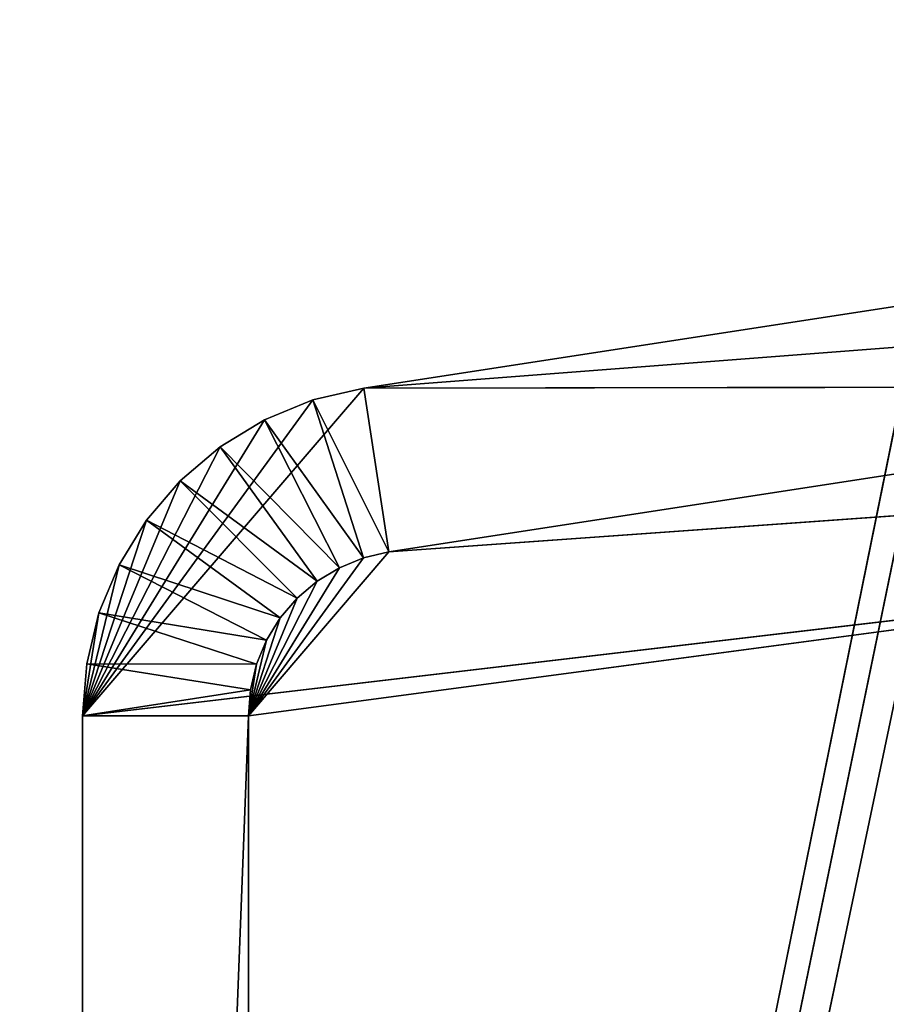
# Model space of a CAD drawing. Extents: x 226 to 378, y -30 to 313.
# Tile 122 of 256: x 272 to 279, y 67 to 74. Entities that reach past the tile are written whole.
import ezdxf

# ---------------------------------------------------------------- set-up
doc = ezdxf.new("R2010")
doc.units = 0
doc.header["$LTSCALE"] = 25.4
doc.layers.get('0').update_dxf_attribs({"color": 13, "linetype": 'CONTINUOUS'})
doc.layers.add('_NCL1_62', color=7, linetype='CONTINUOUS')
doc.layers.add('_NCL1_64', color=250, linetype='CONTINUOUS')

# ---------------------------------------------------------------- blocks, each defined once
blk = doc.blocks.new('EWON_2005CD_4005CD_COSY141')
at = {"color": 0}
for p, q in [((104.14, 243.8087, 309.88), (105.41, 276.8913, 309.88)), ((104.14, 243.8087, 309.88), (105.41, 276.8913, 309.88)), ((104.14, 243.8087, 309.88), (104.14, 276.8913, 309.88)), ((104.14, 243.8087, 309.88), (104.14, 276.8913, 309.88)), ((104.14, 243.8087, 309.88), (104.14, 276.8913, 298.45)), ((104.14, 243.8087, 298.45), (104.14, 276.8913, 298.45)), ((104.14, 243.8087, 309.88), (104.14, 276.8913, 298.45)), ((104.14, 243.8087, 298.45), (104.14, 276.8913, 298.45)), ((105.41, 276.8913, 309.88), (105.41, 243.8087, 309.88)), ((105.41, 276.8913, 309.88), (105.41, 243.8087, 309.88)), ((105.41, 276.8913, 309.88), (105.41, 243.8087, 297.18)), ((105.41, 276.8913, 309.88), (105.41, 243.8087, 297.18)), ((105.41, 276.8913, 297.18), (105.41, 243.8087, 297.18)), ((105.41, 276.8913, 297.18), (105.41, 243.8087, 297.18)), ((83.82, 241.2705, 297.18), (105.41, 243.8087, 297.18)), ((83.82, 241.2705, 297.18), (105.41, 243.8087, 297.18)), ((104.14, 243.8087, 298.45), (85.09, 241.2705, 298.45)), ((104.14, 243.8087, 298.45), (85.09, 241.2705, 298.45)), ((103.063, 242.5534, 298.45), (104.14, 243.8087, 298.45)), ((103.063, 242.5534, 298.45), (104.14, 243.8087, 298.45)), ((105.41, 243.8087, 297.18), (103.256, 241.2982, 297.18)), ((105.41, 243.8087, 297.18), (103.256, 241.2982, 297.18)), ((103.2576, 242.5993, 298.45), (104.14, 243.8087, 298.45)), ((103.2576, 242.5993, 298.45), (104.14, 243.8087, 298.45)), ((103.4426, 242.6751, 298.45), (104.14, 243.8087, 298.45)), ((103.4426, 242.6751, 298.45), (104.14, 243.8087, 298.45)), ((103.6134, 242.779, 298.45), (104.14, 243.8087, 298.45)), ((103.6134, 242.779, 298.45), (104.14, 243.8087, 298.45)), ((105.41, 243.8087, 297.18), (103.6451, 241.3899, 297.18)), ((105.41, 243.8087, 297.18), (103.6451, 241.3899, 297.18)), ((103.7658, 242.9084, 298.45), (104.14, 243.8087, 298.45)), ((103.7658, 242.9084, 298.45), (104.14, 243.8087, 298.45)), ((103.8959, 243.0601, 298.45), (104.14, 243.8087, 298.45)), ((103.8959, 243.0601, 298.45), (104.14, 243.8087, 298.45)), ((104.0007, 243.2304, 298.45), (104.14, 243.8087, 298.45)), ((104.0007, 243.2304, 298.45), (104.14, 243.8087, 298.45)), ((105.41, 243.8087, 297.18), (104.0151, 241.5415, 297.18)), ((105.41, 243.8087, 297.18), (104.0151, 241.5415, 297.18)), ((104.0774, 243.415, 298.45), (104.14, 243.8087, 298.45)), ((104.1243, 243.6094, 309.88), (105.41, 243.8087, 309.88)), ((104.1243, 243.6094, 309.88), (105.41, 243.8087, 309.88)), ((104.1243, 243.6094, 309.88), (104.14, 243.8087, 309.88)), ((104.1243, 243.6094, 309.88), (104.14, 243.8087, 309.88)), ((104.1243, 243.6094, 309.88), (104.14, 243.8087, 298.45)), ((104.1243, 243.6094, 309.88), (104.14, 243.8087, 298.45)), ((104.1243, 243.6094, 298.45), (104.14, 243.8087, 298.45)), ((105.41, 243.8087, 309.88), (104.14, 243.8087, 309.88)), ((105.41, 243.8087, 309.88), (104.14, 243.8087, 309.88)), ((104.14, 243.8087, 298.45), (104.14, 243.8087, 309.88)), ((104.14, 243.8087, 298.45), (104.14, 243.8087, 309.88)), ((105.41, 243.8087, 297.18), (104.3567, 241.7493, 297.18)), ((105.41, 243.8087, 297.18), (104.3567, 241.7493, 297.18)), ((105.41, 243.8087, 297.18), (104.6615, 242.0081, 297.18)), ((105.41, 243.8087, 297.18), (104.6615, 242.0081, 297.18)), ((105.41, 243.8087, 297.18), (104.9219, 242.3116, 297.18)), ((105.41, 243.8087, 297.18), (104.9219, 242.3116, 297.18)), ((105.41, 243.8087, 297.18), (105.1314, 242.6521, 297.18)), ((105.41, 243.8087, 297.18), (105.1314, 242.6521, 297.18)), ((105.41, 243.8087, 297.18), (105.2849, 243.0214, 297.18)), ((105.41, 243.8087, 297.18), (105.2849, 243.0214, 297.18)), ((105.41, 243.8087, 309.88), (105.3785, 243.4101, 309.88)), ((105.3785, 243.4101, 297.18), (105.41, 243.8087, 309.88)), ((105.41, 243.8087, 297.18), (105.3785, 243.4101, 297.18)), ((105.3785, 243.4101, 297.18), (105.41, 243.8087, 309.88)), ((105.41, 243.8087, 309.88), (105.3785, 243.4101, 309.88)), ((105.41, 243.8087, 297.18), (105.3785, 243.4101, 297.18)), ((105.41, 243.8087, 309.88), (105.41, 243.8087, 297.18)), ((105.41, 243.8087, 309.88), (105.41, 243.8087, 297.18)), ((104.0774, 243.415, 309.88), (104.1243, 243.6094, 309.88)), ((104.1243, 243.6094, 309.88), (104.0774, 243.415, 298.45)), ((104.0774, 243.415, 298.45), (104.1243, 243.6094, 298.45)), ((104.0774, 243.415, 309.88), (104.1243, 243.6094, 309.88)), ((104.1243, 243.6094, 309.88), (104.0774, 243.415, 298.45)), ((105.3785, 243.4101, 309.88), (104.1243, 243.6094, 309.88)), ((105.3785, 243.4101, 309.88), (104.1243, 243.6094, 309.88)), ((104.1243, 243.6094, 298.45), (104.1243, 243.6094, 309.88)), ((104.1243, 243.6094, 298.45), (104.1243, 243.6094, 309.88)), ((104.0007, 243.2304, 309.88), (104.0774, 243.415, 309.88)), ((104.0007, 243.2304, 309.88), (104.0774, 243.415, 309.88)), ((104.0007, 243.2304, 298.45), (104.0774, 243.415, 309.88)), ((104.0007, 243.2304, 298.45), (104.0774, 243.415, 309.88)), ((104.0007, 243.2304, 298.45), (104.0774, 243.415, 298.45)), ((104.0007, 243.2304, 298.45), (104.0774, 243.415, 298.45)), ((105.2849, 243.0214, 309.88), (104.0774, 243.415, 309.88)), ((104.0774, 243.415, 309.88), (105.3785, 243.4101, 309.88)), ((105.2849, 243.0214, 309.88), (104.0774, 243.415, 309.88)), ((104.0774, 243.415, 309.88), (105.3785, 243.4101, 309.88)), ((104.0774, 243.415, 298.45), (104.0774, 243.415, 309.88)), ((104.0774, 243.415, 298.45), (104.0774, 243.415, 309.88)), ((105.3785, 243.4101, 309.88), (105.2849, 243.0214, 309.88)), ((105.2849, 243.0214, 297.18), (105.3785, 243.4101, 309.88)), ((105.3785, 243.4101, 297.18), (105.2849, 243.0214, 297.18)), ((105.2849, 243.0214, 297.18), (105.3785, 243.4101, 309.88)), ((105.3785, 243.4101, 309.88), (105.2849, 243.0214, 309.88)), ((105.3785, 243.4101, 297.18), (105.2849, 243.0214, 297.18)), ((105.3785, 243.4101, 309.88), (105.3785, 243.4101, 297.18)), ((105.3785, 243.4101, 309.88), (105.3785, 243.4101, 297.18)), ((103.8959, 243.0601, 309.88), (104.0007, 243.2304, 309.88)), ((104.0007, 243.2304, 309.88), (103.8959, 243.0601, 298.45)), ((103.8959, 243.0601, 298.45), (104.0007, 243.2304, 298.45)), ((103.8959, 243.0601, 309.88), (104.0007, 243.2304, 309.88)), ((104.0007, 243.2304, 309.88), (103.8959, 243.0601, 298.45)), ((103.8959, 243.0601, 298.45), (104.0007, 243.2304, 298.45)), ((105.1314, 242.6521, 309.88), (104.0007, 243.2304, 309.88)), ((104.0007, 243.2304, 309.88), (105.2849, 243.0214, 309.88)), ((105.1314, 242.6521, 309.88), (104.0007, 243.2304, 309.88)), ((104.0007, 243.2304, 309.88), (105.2849, 243.0214, 309.88)), ((104.0007, 243.2304, 298.45), (104.0007, 243.2304, 309.88)), ((104.0007, 243.2304, 298.45), (104.0007, 243.2304, 309.88)), ((103.7658, 242.9084, 309.88), (103.8959, 243.0601, 309.88)), ((103.7658, 242.9084, 309.88), (103.8959, 243.0601, 309.88)), ((103.7658, 242.9084, 309.88), (103.8959, 243.0601, 298.45)), ((103.7658, 242.9084, 298.45), (103.8959, 243.0601, 298.45)), ((103.7658, 242.9084, 309.88), (103.8959, 243.0601, 298.45)), ((103.7658, 242.9084, 298.45), (103.8959, 243.0601, 298.45)), ((104.9219, 242.3116, 309.88), (103.8959, 243.0601, 309.88)), ((103.8959, 243.0601, 309.88), (105.1314, 242.6521, 309.88)), ((104.9219, 242.3116, 309.88), (103.8959, 243.0601, 309.88)), ((103.8959, 243.0601, 309.88), (105.1314, 242.6521, 309.88)), ((103.8959, 243.0601, 309.88), (103.8959, 243.0601, 298.45)), ((103.8959, 243.0601, 309.88), (103.8959, 243.0601, 298.45)), ((105.2849, 243.0214, 309.88), (105.1314, 242.6521, 309.88)), ((105.1314, 242.6521, 297.18), (105.2849, 243.0214, 309.88)), ((105.2849, 243.0214, 297.18), (105.1314, 242.6521, 297.18)), ((105.1314, 242.6521, 297.18), (105.2849, 243.0214, 309.88)), ((105.2849, 243.0214, 309.88), (105.1314, 242.6521, 309.88)), ((105.2849, 243.0214, 297.18), (105.1314, 242.6521, 297.18)), ((105.2849, 243.0214, 309.88), (105.2849, 243.0214, 297.18)), ((105.2849, 243.0214, 309.88), (105.2849, 243.0214, 297.18)), ((103.6134, 242.779, 309.88), (103.7658, 242.9084, 309.88)), ((103.7658, 242.9084, 309.88), (103.6134, 242.779, 298.45)), ((103.6134, 242.779, 298.45), (103.7658, 242.9084, 298.45)), ((103.6134, 242.779, 309.88), (103.7658, 242.9084, 309.88)), ((103.7658, 242.9084, 309.88), (103.6134, 242.779, 298.45)), ((103.6134, 242.779, 298.45), (103.7658, 242.9084, 298.45)), ((104.6615, 242.0081, 309.88), (103.7658, 242.9084, 309.88)), ((103.7658, 242.9084, 309.88), (104.9219, 242.3116, 309.88)), ((104.6615, 242.0081, 309.88), (103.7658, 242.9084, 309.88)), ((103.7658, 242.9084, 309.88), (104.9219, 242.3116, 309.88)), ((103.7658, 242.9084, 298.45), (103.7658, 242.9084, 309.88)), ((103.7658, 242.9084, 298.45), (103.7658, 242.9084, 309.88)), ((103.4426, 242.6751, 309.88), (103.6134, 242.779, 309.88)), ((103.4426, 242.6751, 309.88), (103.6134, 242.779, 309.88)), ((103.4426, 242.6751, 298.45), (103.6134, 242.779, 309.88)), ((103.4426, 242.6751, 298.45), (103.6134, 242.779, 309.88)), ((103.4426, 242.6751, 298.45), (103.6134, 242.779, 298.45)), ((103.4426, 242.6751, 298.45), (103.6134, 242.779, 298.45)), ((104.3567, 241.7493, 309.88), (103.6134, 242.779, 309.88)), ((103.6134, 242.779, 309.88), (104.6615, 242.0081, 309.88)), ((104.3567, 241.7493, 309.88), (103.6134, 242.779, 309.88)), ((103.6134, 242.779, 309.88), (104.6615, 242.0081, 309.88)), ((103.6134, 242.779, 309.88), (103.6134, 242.779, 298.45)), ((103.6134, 242.779, 309.88), (103.6134, 242.779, 298.45)), ((103.2576, 242.5993, 309.88), (103.4426, 242.6751, 309.88)), ((103.4426, 242.6751, 309.88), (103.2576, 242.5993, 298.45)), ((103.2576, 242.5993, 298.45), (103.4426, 242.6751, 298.45)), ((103.2576, 242.5993, 309.88), (103.4426, 242.6751, 309.88)), ((103.4426, 242.6751, 309.88), (103.2576, 242.5993, 298.45)), ((103.2576, 242.5993, 298.45), (103.4426, 242.6751, 298.45)), ((104.0151, 241.5415, 309.88), (103.4426, 242.6751, 309.88)), ((103.4426, 242.6751, 309.88), (104.3567, 241.7493, 309.88)), ((104.0151, 241.5415, 309.88), (103.4426, 242.6751, 309.88)), ((103.4426, 242.6751, 309.88), (104.3567, 241.7493, 309.88)), ((103.4426, 242.6751, 298.45), (103.4426, 242.6751, 309.88)), ((103.4426, 242.6751, 298.45), (103.4426, 242.6751, 309.88)), ((105.1314, 242.6521, 309.88), (104.9219, 242.3116, 309.88)), ((104.9219, 242.3116, 297.18), (105.1314, 242.6521, 309.88)), ((105.1314, 242.6521, 297.18), (104.9219, 242.3116, 297.18)), ((104.9219, 242.3116, 297.18), (105.1314, 242.6521, 309.88)), ((105.1314, 242.6521, 309.88), (104.9219, 242.3116, 309.88)), ((105.1314, 242.6521, 297.18), (104.9219, 242.3116, 297.18)), ((105.1314, 242.6521, 309.88), (105.1314, 242.6521, 297.18)), ((105.1314, 242.6521, 309.88), (105.1314, 242.6521, 297.18)), ((103.063, 242.5534, 298.45), (85.09, 241.2705, 298.45)), ((103.063, 242.5534, 298.45), (85.09, 241.2705, 298.45)), ((86.553, 240.0153, 309.88), (103.063, 242.5534, 309.88)), ((86.553, 240.0153, 298.45), (103.063, 242.5534, 298.45)), ((103.063, 242.5534, 298.45), (86.553, 240.0153, 309.88)), ((103.063, 242.5534, 298.45), (86.553, 240.0153, 309.88)), ((86.553, 240.0153, 309.88), (103.063, 242.5534, 309.88)), ((86.553, 240.0153, 298.45), (103.063, 242.5534, 298.45)), ((103.063, 242.5534, 309.88), (103.2576, 242.5993, 309.88)), ((103.2576, 242.5993, 309.88), (103.063, 242.5534, 298.45)), ((103.063, 242.5534, 298.45), (103.2576, 242.5993, 298.45)), ((103.2576, 242.5993, 309.88), (103.063, 242.5534, 298.45)), ((103.063, 242.5534, 309.88), (103.2576, 242.5993, 309.88)), ((103.063, 242.5534, 298.45), (103.2576, 242.5993, 298.45)), ((103.063, 242.5534, 309.88), (103.256, 241.2982, 309.88)), ((103.063, 242.5534, 309.88), (103.256, 241.2982, 309.88)), ((103.063, 242.5534, 309.88), (103.6451, 241.3899, 309.88)), ((103.063, 242.5534, 309.88), (103.6451, 241.3899, 309.88)), ((103.063, 242.5534, 298.45), (103.063, 242.5534, 309.88)), ((103.063, 242.5534, 298.45), (103.063, 242.5534, 309.88)), ((103.6451, 241.3899, 309.88), (103.2576, 242.5993, 309.88)), ((103.2576, 242.5993, 309.88), (104.0151, 241.5415, 309.88)), ((103.6451, 241.3899, 309.88), (103.2576, 242.5993, 309.88)), ((103.2576, 242.5993, 309.88), (104.0151, 241.5415, 309.88)), ((103.2576, 242.5993, 298.45), (103.2576, 242.5993, 309.88)), ((103.2576, 242.5993, 298.45), (103.2576, 242.5993, 309.88)), ((104.9219, 242.3116, 309.88), (104.6615, 242.0081, 309.88)), ((104.6615, 242.0081, 297.18), (104.9219, 242.3116, 309.88)), ((104.9219, 242.3116, 297.18), (104.6615, 242.0081, 297.18)), ((104.6615, 242.0081, 297.18), (104.9219, 242.3116, 309.88)), ((104.9219, 242.3116, 309.88), (104.6615, 242.0081, 309.88)), ((104.9219, 242.3116, 297.18), (104.6615, 242.0081, 297.18)), ((104.9219, 242.3116, 309.88), (104.9219, 242.3116, 297.18)), ((104.9219, 242.3116, 309.88), (104.9219, 242.3116, 297.18)), ((104.6615, 242.0081, 309.88), (104.3567, 241.7493, 309.88)), ((104.3567, 241.7493, 297.18), (104.6615, 242.0081, 309.88)), ((104.6615, 242.0081, 297.18), (104.3567, 241.7493, 297.18)), ((104.3567, 241.7493, 297.18), (104.6615, 242.0081, 309.88)), ((104.6615, 242.0081, 309.88), (104.3567, 241.7493, 309.88)), ((104.6615, 242.0081, 297.18), (104.3567, 241.7493, 297.18)), ((104.6615, 242.0081, 309.88), (104.6615, 242.0081, 297.18)), ((104.6615, 242.0081, 309.88), (104.6615, 242.0081, 297.18)), ((104.3567, 241.7493, 309.88), (104.0151, 241.5415, 309.88)), ((104.0151, 241.5415, 297.18), (104.3567, 241.7493, 309.88)), ((104.3567, 241.7493, 297.18), (104.0151, 241.5415, 297.18)), ((104.0151, 241.5415, 297.18), (104.3567, 241.7493, 309.88)), ((104.3567, 241.7493, 309.88), (104.0151, 241.5415, 309.88)), ((104.3567, 241.7493, 297.18), (104.0151, 241.5415, 297.18)), ((104.3567, 241.7493, 309.88), (104.3567, 241.7493, 297.18)), ((104.3567, 241.7493, 309.88), (104.3567, 241.7493, 297.18)), ((104.0151, 241.5415, 309.88), (103.6451, 241.3899, 309.88)), ((103.6451, 241.3899, 297.18), (104.0151, 241.5415, 309.88)), ((104.0151, 241.5415, 297.18), (103.6451, 241.3899, 297.18)), ((103.6451, 241.3899, 297.18), (104.0151, 241.5415, 309.88)), ((104.0151, 241.5415, 309.88), (103.6451, 241.3899, 309.88)), ((104.0151, 241.5415, 297.18), (103.6451, 241.3899, 297.18)), ((104.0151, 241.5415, 309.88), (104.0151, 241.5415, 297.18)), ((104.0151, 241.5415, 309.88), (104.0151, 241.5415, 297.18)), ((103.6451, 241.3899, 309.88), (103.256, 241.2982, 309.88)), ((103.256, 241.2982, 297.18), (103.6451, 241.3899, 309.88)), ((103.6451, 241.3899, 297.18), (103.256, 241.2982, 297.18)), ((103.256, 241.2982, 297.18), (103.6451, 241.3899, 309.88)), ((103.6451, 241.3899, 309.88), (103.256, 241.2982, 309.88)), ((103.6451, 241.3899, 297.18), (103.256, 241.2982, 297.18)), ((103.6451, 241.3899, 309.88), (103.6451, 241.3899, 297.18)), ((103.6451, 241.3899, 309.88), (103.6451, 241.3899, 297.18)), ((83.82, 241.2705, 297.18), (103.256, 241.2982, 297.18)), ((83.82, 241.2705, 297.18), (103.256, 241.2982, 297.18)), ((103.256, 241.2982, 309.88), (86.553, 240.0153, 309.88)), ((103.256, 241.2982, 309.88), (86.553, 240.0153, 309.88)), ((103.256, 241.2982, 309.88), (86.746, 238.76, 309.88)), ((103.256, 241.2982, 309.88), (86.746, 238.76, 309.88)), ((103.256, 241.2982, 309.88), (86.746, 238.76, 297.18)), ((103.256, 241.2982, 309.88), (86.746, 238.76, 297.18)), ((103.256, 241.2982, 297.18), (86.746, 238.76, 297.18)), ((103.256, 241.2982, 297.18), (86.746, 238.76, 297.18)), ((103.256, 241.2982, 309.88), (103.256, 241.2982, 297.18)), ((103.256, 241.2982, 309.88), (103.256, 241.2982, 297.18))]:
    blk.add_line(p, q, dxfattribs=at)
at = {"layer": '_NCL1_64', "color": 0}
for p, q in [((96.3175, 230.0286, 297.18), (111.76, 303.53, 297.18)), ((96.3175, 230.0286, 297.18), (111.76, 303.53, 297.18)), ((111.76, 303.53, 297.18), (96.5397, 229.7113, 297.18)), ((111.76, 303.53, 297.18), (96.5397, 229.7113, 297.18)), ((96.7035, 229.3601, 297.18), (111.76, 303.53, 297.18)), ((96.7035, 229.3601, 297.18), (111.76, 303.53, 297.18))]:
    blk.add_line(p, q, dxfattribs=at)
at = {"color": 7}
mesh = blk.add_polyface(dxfattribs=at)
corners = [(105.41, 276.8913, 297.18), (83.82, 279.4295, 297.18), (83.82, 241.2705, 297.18)]
mesh.append_faces([[corners[k] for k in face] for face in [(0, 1, 2)]], dxfattribs={"color": 7})
mesh = blk.add_polyface(dxfattribs=at)
corners = [(104.14, 276.8913, 298.45), (85.09, 241.2705, 298.45), (85.09, 279.4295, 298.45)]
mesh.append_faces([[corners[k] for k in face] for face in [(0, 1, 2)]], dxfattribs={"color": 7})
mesh = blk.add_polyface(dxfattribs=at)
corners = [(105.41, 276.8913, 297.18), (83.82, 241.2705, 297.18), (105.41, 243.8087, 297.18)]
mesh.append_faces([[corners[k] for k in face] for face in [(0, 1, 2)]], dxfattribs={"color": 7})
mesh = blk.add_polyface(dxfattribs=at)
corners = [(104.14, 243.8087, 298.45), (85.09, 241.2705, 298.45), (104.14, 276.8913, 298.45)]
mesh.append_faces([[corners[k] for k in face] for face in [(0, 1, 2)]], dxfattribs={"color": 7})
mesh = blk.add_polyface(dxfattribs=at)
corners = [(105.41, 243.8087, 309.88), (104.14, 243.8087, 309.88), (105.41, 276.8913, 309.88)]
mesh.append_faces([[corners[k] for k in face] for face in [(0, 1, 2)]], dxfattribs={"color": 7})
mesh = blk.add_polyface(dxfattribs=at)
corners = [(105.41, 276.8913, 309.88), (104.14, 243.8087, 309.88), (104.14, 276.8913, 309.88)]
mesh.append_faces([[corners[k] for k in face] for face in [(0, 1, 2)]], dxfattribs={"color": 7})
mesh = blk.add_polyface(dxfattribs=at)
corners = [(104.14, 276.8913, 309.88), (104.14, 243.8087, 309.88), (104.14, 276.8913, 298.45)]
mesh.append_faces([[corners[k] for k in face] for face in [(0, 1, 2)]], dxfattribs={"color": 7})
mesh = blk.add_polyface(dxfattribs=at)
corners = [(104.14, 276.8913, 298.45), (104.14, 243.8087, 309.88), (104.14, 243.8087, 298.45)]
mesh.append_faces([[corners[k] for k in face] for face in [(0, 1, 2)]], dxfattribs={"color": 7})
mesh = blk.add_polyface(dxfattribs=at)
corners = [(105.41, 276.8913, 309.88), (105.41, 243.8087, 297.18), (105.41, 243.8087, 309.88)]
mesh.append_faces([[corners[k] for k in face] for face in [(0, 1, 2)]], dxfattribs={"color": 7})
mesh = blk.add_polyface(dxfattribs=at)
corners = [(105.41, 276.8913, 297.18), (105.41, 243.8087, 297.18), (105.41, 276.8913, 309.88)]
mesh.append_faces([[corners[k] for k in face] for face in [(0, 1, 2)]], dxfattribs={"color": 7})
mesh = blk.add_polyface(dxfattribs=at)
corners = [(105.41, 243.8087, 297.18), (83.82, 241.2705, 297.18), (103.256, 241.2982, 297.18)]
mesh.append_faces([[corners[k] for k in face] for face in [(0, 1, 2)]], dxfattribs={"color": 7})
mesh = blk.add_polyface(dxfattribs=at)
corners = [(104.14, 243.8087, 298.45), (103.063, 242.5534, 298.45), (85.09, 241.2705, 298.45)]
mesh.append_faces([[corners[k] for k in face] for face in [(0, 1, 2)]], dxfattribs={"color": 7})
mesh = blk.add_polyface(dxfattribs=at)
corners = [(104.14, 243.8087, 298.45), (103.2576, 242.5993, 298.45), (103.063, 242.5534, 298.45)]
mesh.append_faces([[corners[k] for k in face] for face in [(0, 1, 2)]], dxfattribs={"color": 7})
mesh = blk.add_polyface(dxfattribs=at)
corners = [(105.41, 243.8087, 297.18), (103.256, 241.2982, 297.18), (103.6451, 241.3899, 297.18)]
mesh.append_faces([[corners[k] for k in face] for face in [(0, 1, 2)]], dxfattribs={"color": 7})
mesh = blk.add_polyface(dxfattribs=at)
corners = [(104.14, 243.8087, 298.45), (103.4426, 242.6751, 298.45), (103.2576, 242.5993, 298.45)]
mesh.append_faces([[corners[k] for k in face] for face in [(0, 1, 2)]], dxfattribs={"color": 7})
mesh = blk.add_polyface(dxfattribs=at)
corners = [(104.14, 243.8087, 298.45), (103.6134, 242.779, 298.45), (103.4426, 242.6751, 298.45)]
mesh.append_faces([[corners[k] for k in face] for face in [(0, 1, 2)]], dxfattribs={"color": 7})
mesh = blk.add_polyface(dxfattribs=at)
corners = [(104.14, 243.8087, 298.45), (103.7658, 242.9084, 298.45), (103.6134, 242.779, 298.45)]
mesh.append_faces([[corners[k] for k in face] for face in [(0, 1, 2)]], dxfattribs={"color": 7})
mesh = blk.add_polyface(dxfattribs=at)
corners = [(105.41, 243.8087, 297.18), (103.6451, 241.3899, 297.18), (104.0151, 241.5415, 297.18)]
mesh.append_faces([[corners[k] for k in face] for face in [(0, 1, 2)]], dxfattribs={"color": 7})
mesh = blk.add_polyface(dxfattribs=at)
corners = [(104.14, 243.8087, 298.45), (103.8959, 243.0601, 298.45), (103.7658, 242.9084, 298.45)]
mesh.append_faces([[corners[k] for k in face] for face in [(0, 1, 2)]], dxfattribs={"color": 7})
mesh = blk.add_polyface(dxfattribs=at)
corners = [(104.14, 243.8087, 298.45), (104.0007, 243.2304, 298.45), (103.8959, 243.0601, 298.45)]
mesh.append_faces([[corners[k] for k in face] for face in [(0, 1, 2)]], dxfattribs={"color": 7})
mesh = blk.add_polyface(dxfattribs=at)
corners = [(104.14, 243.8087, 298.45), (104.0774, 243.415, 298.45), (104.0007, 243.2304, 298.45)]
mesh.append_faces([[corners[k] for k in face] for face in [(0, 1, 2)]], dxfattribs={"color": 7})
mesh = blk.add_polyface(dxfattribs=at)
corners = [(105.41, 243.8087, 297.18), (104.0151, 241.5415, 297.18), (104.3567, 241.7493, 297.18)]
mesh.append_faces([[corners[k] for k in face] for face in [(0, 1, 2)]], dxfattribs={"color": 7})
mesh = blk.add_polyface(dxfattribs=at)
corners = [(105.41, 243.8087, 309.88), (105.3785, 243.4101, 309.88), (104.1243, 243.6094, 309.88)]
mesh.append_faces([[corners[k] for k in face] for face in [(0, 1, 2)]], dxfattribs={"color": 7})
mesh = blk.add_polyface(dxfattribs=at)
corners = [(105.41, 243.8087, 309.88), (104.1243, 243.6094, 309.88), (104.14, 243.8087, 309.88)]
mesh.append_faces([[corners[k] for k in face] for face in [(0, 1, 2)]], dxfattribs={"color": 7})
mesh = blk.add_polyface(dxfattribs=at)
corners = [(104.14, 243.8087, 309.88), (104.1243, 243.6094, 309.88), (104.14, 243.8087, 298.45)]
mesh.append_faces([[corners[k] for k in face] for face in [(0, 1, 2)]], dxfattribs={"color": 7})
mesh = blk.add_polyface(dxfattribs=at)
corners = [(104.14, 243.8087, 298.45), (104.1243, 243.6094, 309.88), (104.1243, 243.6094, 298.45)]
mesh.append_faces([[corners[k] for k in face] for face in [(0, 1, 2)]], dxfattribs={"color": 7})
mesh = blk.add_polyface(dxfattribs=at)
corners = [(105.41, 243.8087, 297.18), (104.3567, 241.7493, 297.18), (104.6615, 242.0081, 297.18)]
mesh.append_faces([[corners[k] for k in face] for face in [(0, 1, 2)]], dxfattribs={"color": 7})
mesh = blk.add_polyface(dxfattribs=at)
corners = [(105.41, 243.8087, 297.18), (104.6615, 242.0081, 297.18), (104.9219, 242.3116, 297.18)]
mesh.append_faces([[corners[k] for k in face] for face in [(0, 1, 2)]], dxfattribs={"color": 7})
mesh = blk.add_polyface(dxfattribs=at)
corners = [(105.41, 243.8087, 297.18), (104.9219, 242.3116, 297.18), (105.1314, 242.6521, 297.18)]
mesh.append_faces([[corners[k] for k in face] for face in [(0, 1, 2)]], dxfattribs={"color": 7})
mesh = blk.add_polyface(dxfattribs=at)
corners = [(105.41, 243.8087, 297.18), (105.1314, 242.6521, 297.18), (105.2849, 243.0214, 297.18)]
mesh.append_faces([[corners[k] for k in face] for face in [(0, 1, 2)]], dxfattribs={"color": 7})
mesh = blk.add_polyface(dxfattribs=at)
corners = [(105.41, 243.8087, 297.18), (105.2849, 243.0214, 297.18), (105.3785, 243.4101, 297.18)]
mesh.append_faces([[corners[k] for k in face] for face in [(0, 1, 2)]], dxfattribs={"color": 7})
mesh = blk.add_polyface(dxfattribs=at)
corners = [(105.41, 243.8087, 297.18), (105.3785, 243.4101, 297.18), (105.41, 243.8087, 309.88)]
mesh.append_faces([[corners[k] for k in face] for face in [(0, 1, 2)]], dxfattribs={"color": 7})
mesh = blk.add_polyface(dxfattribs=at)
corners = [(105.41, 243.8087, 309.88), (105.3785, 243.4101, 297.18), (105.3785, 243.4101, 309.88)]
mesh.append_faces([[corners[k] for k in face] for face in [(0, 1, 2)]], dxfattribs={"color": 7})
mesh = blk.add_polyface(dxfattribs=at)
corners = [(105.3785, 243.4101, 309.88), (104.0774, 243.415, 309.88), (104.1243, 243.6094, 309.88)]
mesh.append_faces([[corners[k] for k in face] for face in [(0, 1, 2)]], dxfattribs={"color": 7})
mesh = blk.add_polyface(dxfattribs=at)
corners = [(104.1243, 243.6094, 309.88), (104.0774, 243.415, 298.45), (104.1243, 243.6094, 298.45)]
mesh.append_faces([[corners[k] for k in face] for face in [(0, 1, 2)]], dxfattribs={"color": 7})
mesh = blk.add_polyface(dxfattribs=at)
corners = [(104.1243, 243.6094, 309.88), (104.0774, 243.415, 309.88), (104.0774, 243.415, 298.45)]
mesh.append_faces([[corners[k] for k in face] for face in [(0, 1, 2)]], dxfattribs={"color": 7})
mesh = blk.add_polyface(dxfattribs=at)
corners = [(105.2849, 243.0214, 309.88), (104.0007, 243.2304, 309.88), (104.0774, 243.415, 309.88)]
mesh.append_faces([[corners[k] for k in face] for face in [(0, 1, 2)]], dxfattribs={"color": 7})
mesh = blk.add_polyface(dxfattribs=at)
corners = [(104.0774, 243.415, 309.88), (104.0007, 243.2304, 309.88), (104.0007, 243.2304, 298.45)]
mesh.append_faces([[corners[k] for k in face] for face in [(0, 1, 2)]], dxfattribs={"color": 7})
mesh = blk.add_polyface(dxfattribs=at)
corners = [(104.0774, 243.415, 309.88), (104.0007, 243.2304, 298.45), (104.0774, 243.415, 298.45)]
mesh.append_faces([[corners[k] for k in face] for face in [(0, 1, 2)]], dxfattribs={"color": 7})
mesh = blk.add_polyface(dxfattribs=at)
corners = [(105.3785, 243.4101, 309.88), (105.2849, 243.0214, 309.88), (104.0774, 243.415, 309.88)]
mesh.append_faces([[corners[k] for k in face] for face in [(0, 1, 2)]], dxfattribs={"color": 7})
mesh = blk.add_polyface(dxfattribs=at)
corners = [(105.3785, 243.4101, 297.18), (105.2849, 243.0214, 297.18), (105.3785, 243.4101, 309.88)]
mesh.append_faces([[corners[k] for k in face] for face in [(0, 1, 2)]], dxfattribs={"color": 7})
mesh = blk.add_polyface(dxfattribs=at)
corners = [(105.3785, 243.4101, 309.88), (105.2849, 243.0214, 297.18), (105.2849, 243.0214, 309.88)]
mesh.append_faces([[corners[k] for k in face] for face in [(0, 1, 2)]], dxfattribs={"color": 7})
mesh = blk.add_polyface(dxfattribs=at)
corners = [(105.1314, 242.6521, 309.88), (103.8959, 243.0601, 309.88), (104.0007, 243.2304, 309.88)]
mesh.append_faces([[corners[k] for k in face] for face in [(0, 1, 2)]], dxfattribs={"color": 7})
mesh = blk.add_polyface(dxfattribs=at)
corners = [(104.0007, 243.2304, 309.88), (103.8959, 243.0601, 298.45), (104.0007, 243.2304, 298.45)]
mesh.append_faces([[corners[k] for k in face] for face in [(0, 1, 2)]], dxfattribs={"color": 7})
mesh = blk.add_polyface(dxfattribs=at)
corners = [(104.0007, 243.2304, 309.88), (103.8959, 243.0601, 309.88), (103.8959, 243.0601, 298.45)]
mesh.append_faces([[corners[k] for k in face] for face in [(0, 1, 2)]], dxfattribs={"color": 7})
mesh = blk.add_polyface(dxfattribs=at)
corners = [(105.2849, 243.0214, 309.88), (105.1314, 242.6521, 309.88), (104.0007, 243.2304, 309.88)]
mesh.append_faces([[corners[k] for k in face] for face in [(0, 1, 2)]], dxfattribs={"color": 7})
mesh = blk.add_polyface(dxfattribs=at)
corners = [(104.9219, 242.3116, 309.88), (103.7658, 242.9084, 309.88), (103.8959, 243.0601, 309.88)]
mesh.append_faces([[corners[k] for k in face] for face in [(0, 1, 2)]], dxfattribs={"color": 7})
mesh = blk.add_polyface(dxfattribs=at)
corners = [(103.8959, 243.0601, 309.88), (103.7658, 242.9084, 309.88), (103.8959, 243.0601, 298.45)]
mesh.append_faces([[corners[k] for k in face] for face in [(0, 1, 2)]], dxfattribs={"color": 7})
mesh = blk.add_polyface(dxfattribs=at)
corners = [(103.8959, 243.0601, 298.45), (103.7658, 242.9084, 309.88), (103.7658, 242.9084, 298.45)]
mesh.append_faces([[corners[k] for k in face] for face in [(0, 1, 2)]], dxfattribs={"color": 7})
mesh = blk.add_polyface(dxfattribs=at)
corners = [(105.1314, 242.6521, 309.88), (104.9219, 242.3116, 309.88), (103.8959, 243.0601, 309.88)]
mesh.append_faces([[corners[k] for k in face] for face in [(0, 1, 2)]], dxfattribs={"color": 7})
mesh = blk.add_polyface(dxfattribs=at)
corners = [(105.2849, 243.0214, 297.18), (105.1314, 242.6521, 297.18), (105.2849, 243.0214, 309.88)]
mesh.append_faces([[corners[k] for k in face] for face in [(0, 1, 2)]], dxfattribs={"color": 7})
mesh = blk.add_polyface(dxfattribs=at)
corners = [(105.2849, 243.0214, 309.88), (105.1314, 242.6521, 297.18), (105.1314, 242.6521, 309.88)]
mesh.append_faces([[corners[k] for k in face] for face in [(0, 1, 2)]], dxfattribs={"color": 7})
mesh = blk.add_polyface(dxfattribs=at)
corners = [(104.6615, 242.0081, 309.88), (103.6134, 242.779, 309.88), (103.7658, 242.9084, 309.88)]
mesh.append_faces([[corners[k] for k in face] for face in [(0, 1, 2)]], dxfattribs={"color": 7})
mesh = blk.add_polyface(dxfattribs=at)
corners = [(103.7658, 242.9084, 309.88), (103.6134, 242.779, 298.45), (103.7658, 242.9084, 298.45)]
mesh.append_faces([[corners[k] for k in face] for face in [(0, 1, 2)]], dxfattribs={"color": 7})
mesh = blk.add_polyface(dxfattribs=at)
corners = [(103.6134, 242.779, 309.88), (103.6134, 242.779, 298.45), (103.7658, 242.9084, 309.88)]
mesh.append_faces([[corners[k] for k in face] for face in [(0, 1, 2)]], dxfattribs={"color": 7})
mesh = blk.add_polyface(dxfattribs=at)
corners = [(104.9219, 242.3116, 309.88), (104.6615, 242.0081, 309.88), (103.7658, 242.9084, 309.88)]
mesh.append_faces([[corners[k] for k in face] for face in [(0, 1, 2)]], dxfattribs={"color": 7})
mesh = blk.add_polyface(dxfattribs=at)
corners = [(104.3567, 241.7493, 309.88), (103.4426, 242.6751, 309.88), (103.6134, 242.779, 309.88)]
mesh.append_faces([[corners[k] for k in face] for face in [(0, 1, 2)]], dxfattribs={"color": 7})
mesh = blk.add_polyface(dxfattribs=at)
corners = [(103.4426, 242.6751, 309.88), (103.4426, 242.6751, 298.45), (103.6134, 242.779, 309.88)]
mesh.append_faces([[corners[k] for k in face] for face in [(0, 1, 2)]], dxfattribs={"color": 7})
mesh = blk.add_polyface(dxfattribs=at)
corners = [(103.6134, 242.779, 309.88), (103.4426, 242.6751, 298.45), (103.6134, 242.779, 298.45)]
mesh.append_faces([[corners[k] for k in face] for face in [(0, 1, 2)]], dxfattribs={"color": 7})
mesh = blk.add_polyface(dxfattribs=at)
corners = [(104.6615, 242.0081, 309.88), (104.3567, 241.7493, 309.88), (103.6134, 242.779, 309.88)]
mesh.append_faces([[corners[k] for k in face] for face in [(0, 1, 2)]], dxfattribs={"color": 7})
mesh = blk.add_polyface(dxfattribs=at)
corners = [(104.0151, 241.5415, 309.88), (103.2576, 242.5993, 309.88), (103.4426, 242.6751, 309.88)]
mesh.append_faces([[corners[k] for k in face] for face in [(0, 1, 2)]], dxfattribs={"color": 7})
mesh = blk.add_polyface(dxfattribs=at)
corners = [(103.4426, 242.6751, 309.88), (103.2576, 242.5993, 298.45), (103.4426, 242.6751, 298.45)]
mesh.append_faces([[corners[k] for k in face] for face in [(0, 1, 2)]], dxfattribs={"color": 7})
mesh = blk.add_polyface(dxfattribs=at)
corners = [(103.2576, 242.5993, 309.88), (103.2576, 242.5993, 298.45), (103.4426, 242.6751, 309.88)]
mesh.append_faces([[corners[k] for k in face] for face in [(0, 1, 2)]], dxfattribs={"color": 7})
mesh = blk.add_polyface(dxfattribs=at)
corners = [(104.3567, 241.7493, 309.88), (104.0151, 241.5415, 309.88), (103.4426, 242.6751, 309.88)]
mesh.append_faces([[corners[k] for k in face] for face in [(0, 1, 2)]], dxfattribs={"color": 7})
mesh = blk.add_polyface(dxfattribs=at)
corners = [(105.1314, 242.6521, 297.18), (104.9219, 242.3116, 297.18), (105.1314, 242.6521, 309.88)]
mesh.append_faces([[corners[k] for k in face] for face in [(0, 1, 2)]], dxfattribs={"color": 7})
mesh = blk.add_polyface(dxfattribs=at)
corners = [(105.1314, 242.6521, 309.88), (104.9219, 242.3116, 297.18), (104.9219, 242.3116, 309.88)]
mesh.append_faces([[corners[k] for k in face] for face in [(0, 1, 2)]], dxfattribs={"color": 7})
mesh = blk.add_polyface(dxfattribs=at)
corners = [(103.063, 242.5534, 298.45), (86.553, 240.0153, 298.45), (85.09, 241.2705, 298.45)]
mesh.append_faces([[corners[k] for k in face] for face in [(0, 1, 2)]], dxfattribs={"color": 7})
mesh = blk.add_polyface(dxfattribs=at)
corners = [(103.256, 241.2982, 309.88), (86.553, 240.0153, 309.88), (103.063, 242.5534, 309.88)]
mesh.append_faces([[corners[k] for k in face] for face in [(0, 1, 2)]], dxfattribs={"color": 7})
mesh = blk.add_polyface(dxfattribs=at)
corners = [(86.553, 240.0153, 309.88), (86.553, 240.0153, 298.45), (103.063, 242.5534, 298.45)]
mesh.append_faces([[corners[k] for k in face] for face in [(0, 1, 2)]], dxfattribs={"color": 7})
mesh = blk.add_polyface(dxfattribs=at)
corners = [(86.553, 240.0153, 309.88), (103.063, 242.5534, 298.45), (103.063, 242.5534, 309.88)]
mesh.append_faces([[corners[k] for k in face] for face in [(0, 1, 2)]], dxfattribs={"color": 7})
mesh = blk.add_polyface(dxfattribs=at)
corners = [(103.6451, 241.3899, 309.88), (103.063, 242.5534, 309.88), (103.2576, 242.5993, 309.88)]
mesh.append_faces([[corners[k] for k in face] for face in [(0, 1, 2)]], dxfattribs={"color": 7})
mesh = blk.add_polyface(dxfattribs=at)
corners = [(103.2576, 242.5993, 309.88), (103.063, 242.5534, 298.45), (103.2576, 242.5993, 298.45)]
mesh.append_faces([[corners[k] for k in face] for face in [(0, 1, 2)]], dxfattribs={"color": 7})
mesh = blk.add_polyface(dxfattribs=at)
corners = [(103.063, 242.5534, 309.88), (103.063, 242.5534, 298.45), (103.2576, 242.5993, 309.88)]
mesh.append_faces([[corners[k] for k in face] for face in [(0, 1, 2)]], dxfattribs={"color": 7})
mesh = blk.add_polyface(dxfattribs=at)
corners = [(103.6451, 241.3899, 309.88), (103.256, 241.2982, 309.88), (103.063, 242.5534, 309.88)]
mesh.append_faces([[corners[k] for k in face] for face in [(0, 1, 2)]], dxfattribs={"color": 7})
mesh = blk.add_polyface(dxfattribs=at)
corners = [(104.0151, 241.5415, 309.88), (103.6451, 241.3899, 309.88), (103.2576, 242.5993, 309.88)]
mesh.append_faces([[corners[k] for k in face] for face in [(0, 1, 2)]], dxfattribs={"color": 7})
mesh = blk.add_polyface(dxfattribs=at)
corners = [(104.9219, 242.3116, 297.18), (104.6615, 242.0081, 297.18), (104.9219, 242.3116, 309.88)]
mesh.append_faces([[corners[k] for k in face] for face in [(0, 1, 2)]], dxfattribs={"color": 7})
mesh = blk.add_polyface(dxfattribs=at)
corners = [(104.9219, 242.3116, 309.88), (104.6615, 242.0081, 297.18), (104.6615, 242.0081, 309.88)]
mesh.append_faces([[corners[k] for k in face] for face in [(0, 1, 2)]], dxfattribs={"color": 7})
mesh = blk.add_polyface(dxfattribs=at)
corners = [(104.6615, 242.0081, 309.88), (104.6615, 242.0081, 297.18), (104.3567, 241.7493, 297.18)]
mesh.append_faces([[corners[k] for k in face] for face in [(0, 1, 2)]], dxfattribs={"color": 7})
mesh = blk.add_polyface(dxfattribs=at)
corners = [(104.6615, 242.0081, 309.88), (104.3567, 241.7493, 297.18), (104.3567, 241.7493, 309.88)]
mesh.append_faces([[corners[k] for k in face] for face in [(0, 1, 2)]], dxfattribs={"color": 7})
mesh = blk.add_polyface(dxfattribs=at)
corners = [(104.3567, 241.7493, 309.88), (104.3567, 241.7493, 297.18), (104.0151, 241.5415, 297.18)]
mesh.append_faces([[corners[k] for k in face] for face in [(0, 1, 2)]], dxfattribs={"color": 7})
mesh = blk.add_polyface(dxfattribs=at)
corners = [(104.3567, 241.7493, 309.88), (104.0151, 241.5415, 297.18), (104.0151, 241.5415, 309.88)]
mesh.append_faces([[corners[k] for k in face] for face in [(0, 1, 2)]], dxfattribs={"color": 7})
mesh = blk.add_polyface(dxfattribs=at)
corners = [(104.0151, 241.5415, 309.88), (104.0151, 241.5415, 297.18), (103.6451, 241.3899, 297.18)]
mesh.append_faces([[corners[k] for k in face] for face in [(0, 1, 2)]], dxfattribs={"color": 7})
mesh = blk.add_polyface(dxfattribs=at)
corners = [(104.0151, 241.5415, 309.88), (103.6451, 241.3899, 297.18), (103.6451, 241.3899, 309.88)]
mesh.append_faces([[corners[k] for k in face] for face in [(0, 1, 2)]], dxfattribs={"color": 7})
mesh = blk.add_polyface(dxfattribs=at)
corners = [(103.6451, 241.3899, 309.88), (103.6451, 241.3899, 297.18), (103.256, 241.2982, 297.18)]
mesh.append_faces([[corners[k] for k in face] for face in [(0, 1, 2)]], dxfattribs={"color": 7})
mesh = blk.add_polyface(dxfattribs=at)
corners = [(103.6451, 241.3899, 309.88), (103.256, 241.2982, 297.18), (103.256, 241.2982, 309.88)]
mesh.append_faces([[corners[k] for k in face] for face in [(0, 1, 2)]], dxfattribs={"color": 7})
mesh = blk.add_polyface(dxfattribs=at)
corners = [(103.256, 241.2982, 297.18), (83.82, 241.2705, 297.18), (86.746, 238.76, 297.18)]
mesh.append_faces([[corners[k] for k in face] for face in [(0, 1, 2)]], dxfattribs={"color": 7})
mesh = blk.add_polyface(dxfattribs=at)
corners = [(103.256, 241.2982, 309.88), (86.746, 238.76, 309.88), (86.553, 240.0153, 309.88)]
mesh.append_faces([[corners[k] for k in face] for face in [(0, 1, 2)]], dxfattribs={"color": 7})
mesh = blk.add_polyface(dxfattribs=at)
corners = [(103.256, 241.2982, 309.88), (86.746, 238.76, 297.18), (86.746, 238.76, 309.88)]
mesh.append_faces([[corners[k] for k in face] for face in [(0, 1, 2)]], dxfattribs={"color": 7})
mesh = blk.add_polyface(dxfattribs=at)
corners = [(103.256, 241.2982, 309.88), (103.256, 241.2982, 297.18), (86.746, 238.76, 297.18)]
mesh.append_faces([[corners[k] for k in face] for face in [(0, 1, 2)]], dxfattribs={"color": 7})
at = {"layer": '_NCL1_62', "color": 7}
mesh = blk.add_polyface(dxfattribs=at)
corners = [(119.38, 342.9, 27.94), (45.72, 248.92, 27.94), (119.38, 151.13, 27.94)]
mesh.append_faces([[corners[k] for k in face] for face in [(0, 1, 2)]], dxfattribs={"color": 7})
mesh = blk.add_polyface(dxfattribs=at)
corners = [(119.38, 151.13, 27.94), (45.72, 248.92, 27.94), (45.72, 241.3, 27.94)]
mesh.append_faces([[corners[k] for k in face] for face in [(0, 1, 2)]], dxfattribs={"color": 7})
mesh = blk.add_polyface(dxfattribs=at)
corners = [(119.38, 151.13, 27.94), (45.72, 241.3, 27.94), (45.72, 236.22, 27.94)]
mesh.append_faces([[corners[k] for k in face] for face in [(0, 1, 2)]], dxfattribs={"color": 7})
at = {"layer": '_NCL1_64', "color": 250}
mesh = blk.add_polyface(dxfattribs=at)
corners = [(111.76, 303.53, 297.18), (96.5397, 229.7113, 297.18), (96.3175, 230.0286, 297.18)]
mesh.append_faces([[corners[k] for k in face] for face in [(0, 1, 2)]], dxfattribs={"color": 250})
mesh = blk.add_polyface(dxfattribs=at)
corners = [(111.76, 303.53, 297.18), (96.3175, 230.0286, 297.18), (96.3175, 290.6714, 297.18)]
mesh.append_faces([[corners[k] for k in face] for face in [(0, 1, 2)]], dxfattribs={"color": 250})
mesh = blk.add_polyface(dxfattribs=at)
corners = [(111.76, 303.53, 297.18), (96.7035, 229.3601, 297.18), (96.5397, 229.7113, 297.18)]
mesh.append_faces([[corners[k] for k in face] for face in [(0, 1, 2)]], dxfattribs={"color": 250})
mesh = blk.add_polyface(dxfattribs=at)
corners = [(111.76, 303.53, 297.18), (106.68, 213.36, 297.18), (96.7035, 229.3601, 297.18)]
mesh.append_faces([[corners[k] for k in face] for face in [(0, 1, 2)]], dxfattribs={"color": 250})

msp = doc.modelspace()

# ---------------------------------------------------------------- block references
at = {"color": 0, "rotation": 179.9999999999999}
msp.add_blockref('EWON_2005CD_4005CD_COSY141', (378.0374, 312.7553), dxfattribs=at)

doc.saveas('drawing.dxf')
